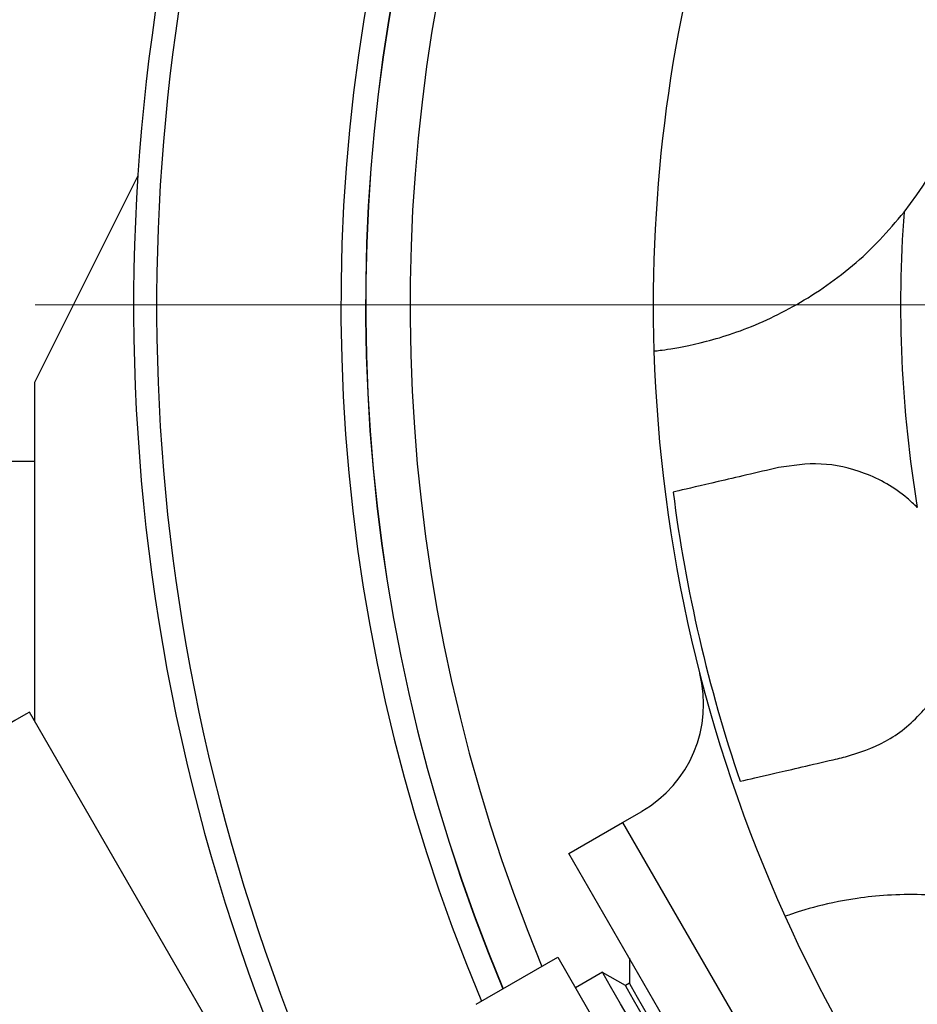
# Model space of a CAD drawing. Header units: inches. Extents: x 1.8 to 31.6, y 1.3 to 21.4.
# Tile 12 of 65: x 10.4 to 11.3, y 2.9 to 3.9. Entities that reach past the tile are written whole.
import ezdxf

# ---------------------------------------------------------------- set-up
doc = ezdxf.new("R2010")
doc.units = ezdxf.units.IN
doc.header["$MEASUREMENT"] = 0

# ---------------------------------------------------------------- blocks, each defined once
blk = doc.blocks.new('SW_CENTERMARKSYMBOL_1')
at = {"color": 0, "linetype": 'Continuous', "lineweight": 18}
blk.add_line((-0.2, 0), (-2.1248, 0), dxfattribs=at)

msp = doc.modelspace()

# ---------------------------------------------------------------- linework, layer by layer
at = {"color": 7, "linetype": 'Continuous', "lineweight": 25}
for p, q in [((10.38337, 3.56715), (10.48776, 3.77573)), ((10.38346, 3.22411), (10.38337, 3.56715)), ((10.38339, 3.48685), (10.35583, 3.48684)), ((10.6062, 2.83831), (10.37785, 3.23382)), ((10.97729, 3.12222), (10.99677, 3.13347)), ((10.92316, 3.09097), (10.97729, 3.12222)), ((10.97729, 3.12222), (11.19808, 2.7398)), ((11.23566, 2.54971), (10.92316, 3.09097)), ((10.82951, 2.9385), (10.91187, 2.98605)), ((10.91187, 2.98605), (10.97013, 2.88513)), ((10.98426, 2.98514), (10.98426, 2.95971)), ((10.95703, 2.97081), (10.92976, 2.95506)), ((10.98024, 2.9574), (10.95704, 2.97079)), ((10.98426, 2.95971), (10.98024, 2.9574))]:
    msp.add_line(p, q, dxfattribs=at)
at = {"color": 7, "linetype": 'Continuous', "lineweight": 25, "flags": 128}
for points in [[(10.37785, 3.23382), (10.37414, 3.23167), (10.36312, 3.22531), (10.34517, 3.21495), (10.3209, 3.20094), (10.29114, 3.18375), (10.25691, 3.16399), (10.21936, 3.14231), (10.17978, 3.11946), (10.13951, 3.09621), (10.09993, 3.07335), (10.06238, 3.05168), (10.02814, 3.03191), (9.99838, 3.01473), (9.97412, 3.00072), (9.95617, 2.99036), (9.94515, 2.98399), (9.94143, 2.98185), (9.94143, 2.98185)], [(11.14853, 2.63913), (11.14644, 2.64275), (11.14025, 2.65346), (11.13024, 2.6708), (11.11685, 2.694), (11.10065, 2.72205), (11.08237, 2.75372), (11.06279, 2.78763), (11.04277, 2.8223), (11.02319, 2.85621), (11.00491, 2.88789), (10.98871, 2.91594), (10.97532, 2.93913), (10.96531, 2.95647), (10.95913, 2.96718), (10.95703, 2.97081)], [(11.14852, 2.66593), (11.14641, 2.66959), (11.14019, 2.68036), (11.13016, 2.69773), (11.11684, 2.7208), (11.10089, 2.74843), (11.0831, 2.77924), (11.06438, 2.81166), (11.04566, 2.84409), (11.02787, 2.87489), (11.01192, 2.90253), (10.9986, 2.9256), (10.98857, 2.94296), (10.98235, 2.95374), (10.98024, 2.9574), (10.98024, 2.9574)], [(11.15254, 2.66825), (11.15043, 2.67191), (11.1442, 2.68268), (11.13418, 2.70005), (11.12086, 2.72312), (11.1049, 2.75075), (11.08712, 2.78155), (11.0684, 2.81398), (11.04968, 2.84641), (11.03189, 2.87721), (11.01594, 2.90485), (11.00262, 2.92792), (10.99259, 2.94528), (10.98637, 2.95606), (10.98426, 2.95971)]]:
    msp.add_lwpolyline(points, dxfattribs=at)
at = {"color": 7, "linetype": 'Continuous', "lineweight": 25}
for centre, radius, start, end in [((12.50835, 3.64534), 2.0248, 303.65114, 204.4209), ((12.50835, 3.64534), 2.00171, 318.0385, 204.35635), ((12.50835, 3.64534), 1.8155, 124.34454, 202.80839), ((12.50835, 3.64534), 1.79065, 124.39693, 202.70807), ((12.50835, 3.64534), 1.7905, 124.39776, 202.70744), ((12.50835, 3.64534), 1.74565, 124.95458, 202.51903), ((12.50835, 3.64534), 1.5, 144.32985, 181.78812), ((10.96743, 3.97121), 0.375, 321.73441, 348.05898), ((12.50835, 3.64534), 1.25, 175.70409, 189.43468), ((12.50835, 3.64534), 1.5, 181.78812, 204.32985), ((12.50835, 3.64534), 1.49193, 187.28867, 198.8293), ((10.93427, 3.24173), 0.125, 300, 14.3815), ((12.50835, 3.64534), 1.5, 204.32985, 241.78812)]:
    msp.add_arc(centre, radius, start, end, dxfattribs=at)
for points, knots in [([(11.00908, 3.59853), (11.01177, 3.59878), (11.01715, 3.59928), (11.05868, 3.6062), (11.11674, 3.62495), (11.18082, 3.65997), (11.22955, 3.70045), (11.25384, 3.72941), (11.26186, 3.73897)], [0, 0, 0, 0, 0.190352, 0.380864, 0.566565, 0.739822, 0.914054, 1, 1, 1, 1]), ([(11.27526, 3.44044), (11.27187, 3.44365), (11.2564, 3.45833), (11.2237, 3.47692), (11.1767, 3.48712), (11.14907, 3.48292), (11.13502, 3.48077)], [0, 0, 0, 0, 0.088165, 0.402751, 0.696076, 1, 1, 1, 1]), ([(11.13502, 3.48077), (11.11322, 3.47572), (11.06963, 3.46561), (11.03969, 3.45866), (11.03028, 3.45648), (11.02847, 3.45606)], [0, 0, 0, 0, 0.446818, 0.893762, 1, 1, 1, 1]), ([(11.2028, 3.18853), (11.21638, 3.1928), (11.24361, 3.20136), (11.2805, 3.23102), (11.30167, 3.26187), (11.30897, 3.28122), (11.31097, 3.28649)], [0, 0, 0, 0, 0.304231, 0.609795, 0.893625, 1, 1, 1, 1]), ([(11.09626, 3.16382), (11.10579, 3.16603), (11.12484, 3.17045), (11.16903, 3.1807), (11.19724, 3.18724), (11.2028, 3.18853)], [0, 0, 0, 0, 0.445363, 0.890714, 1, 1, 1, 1]), ([(11.43036, 3.01254), (11.40521, 3.02271), (11.35563, 3.04276), (11.27785, 3.05148), (11.2124, 3.04667), (11.16622, 3.03586), (11.1444, 3.02838), (11.14232, 3.02763), (11.14157, 3.02736)], [0, 0, 0, 0, 0.18567, 0.366021, 0.546938, 0.717635, 0.897204, 1, 1, 1, 1])]:
    msp.add_open_spline(points, degree=3, knots=knots, dxfattribs=at)

# ---------------------------------------------------------------- block references
at = {"color": 7, "linetype": 'Continuous', "lineweight": 18}
msp.add_blockref('SW_CENTERMARKSYMBOL_1', (12.50835, 3.64534), dxfattribs=at)

doc.saveas('drawing.dxf')
